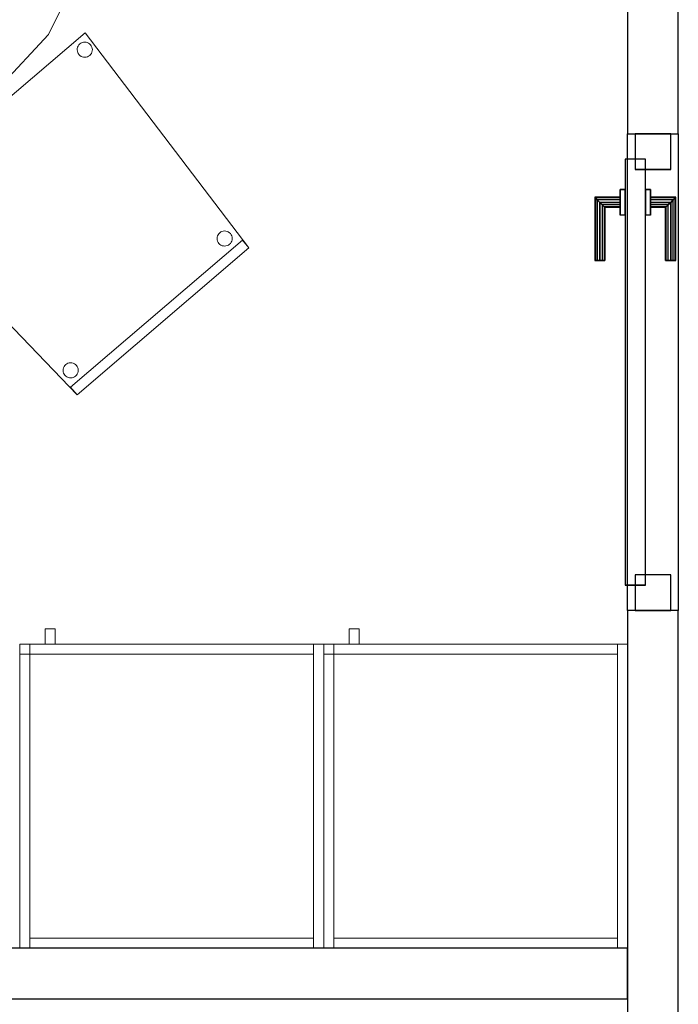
# Model space of a CAD drawing. Header units: metres. Extents: x 397.7 to 427.5, y 12.7 to 28.4.
# Tile 8 of 126: x 403.1 to 404.4, y 23.5 to 25.5. Entities that reach past the tile are written whole.
import ezdxf

# ---------------------------------------------------------------- set-up
doc = ezdxf.new("R2010")
doc.units = ezdxf.units.M
doc.layers.add('01_CARPINTERIA', color=5, linetype='Continuous', lineweight=25, true_color=0x0000ff)
for name, color, linetype, lineweight in [('02_MOBILIARIO', 7, 'Continuous', 18), ('A-DETL-____-MBND', 7, 'Continuous', 18), ('A-GENM-____-OTLN', 7, 'Continuous', 18), ('A-WALL-____-MCUT', 7, 'Continuous', 25), ('A-WALL-____-OTLN', 7, 'Continuous', 25)]:
    doc.layers.add(name, color=color, linetype=linetype, lineweight=lineweight)

# ---------------------------------------------------------------- blocks, each defined once
blk = doc.blocks.new('Family - Evans P5-151227-08_TEL_P5')
at = {"layer": 'A-WALL-____-MCUT', "color": 253, "true_color": 0xaaaaaa}
for p, q in [((0.8878, 0.1), (0, 0.1)), ((0, 0.1), (0, 0)), ((0.8878, 0), (0.8878, 0.1)), ((0, 0), (0.8878, 0))]:
    blk.add_line(p, q, dxfattribs=at)
at = {"layer": 'A-WALL-____-OTLN', "color": 253, "true_color": 0xaaaaaa}
for p, q in [((0.8878, 0.1), (0, 0.1)), ((0, 0.1), (0, 0)), ((0.8878, 0), (0.8878, 0.1)), ((0, 0), (0.8878, 0))]:
    blk.add_line(p, q, dxfattribs=at)
at = {"layer": 'A-WALL-____-OTLN', "color": 253, "lineweight": 18, "true_color": 0xaaaaaa}
blk.add_line((0, 0), (0.8878, 0), dxfattribs=at)
blk = doc.blocks.new('Family - Armai 60x60x60_P5-151229-08_TEL_P5')
at = {"layer": 'A-DETL-____-MBND', "color": 253, "true_color": 0xaaaaaa}
for p, q in [((0.05, 0.6), (0.05, 0.63)), ((0.05, 0.63), (0.07, 0.63)), ((0.05, 0.6), (0.05, 0.63)), ((0.07, 0.63), (0.05, 0.63)), ((0.07, 0.63), (0.07, 0.6)), ((0.07, 0.6), (0.07, 0.63)), ((0, 0.6), (0.02, 0.6)), ((0.02, 0.6), (0, 0.6)), ((0, 0), (0, 0.6)), ((0, 0.6), (0, 0)), ((0, 0.58), (0, 0.6)), ((0, 0.6), (0, 0.58)), ((0, 0.6), (0.02, 0.6)), ((0.02, 0.6), (0, 0.6)), ((0, 0.6), (0.6, 0.6)), ((0.6, 0.6), (0, 0.6)), ((0, 0), (0, 0.6)), ((0, 0.6), (0, 0)), ((0, 0.6), (0.6, 0.6)), ((0.6, 0.6), (0, 0.6)), ((0, 0), (0, 0.6)), ((0, 0.6), (0, 0)), ((0.02, 0.6), (0.02, 0)), ((0.02, 0), (0.02, 0.6)), ((0.02, 0.6), (0.02, 0.58)), ((0.02, 0.6), (0.02, 0.58)), ((0.02, 0.58), (0.02, 0.6)), ((0.02, 0.6), (0.58, 0.6)), ((0.02, 0.58), (0.02, 0.6)), ((0.58, 0.6), (0.02, 0.6)), ((0.07, 0.6), (0.05, 0.6)), ((0.05, 0.6), (0.07, 0.6)), ((0.58, 0.6), (0.58, 0.58)), ((0.58, 0.58), (0.58, 0.6)), ((0.58, 0.6), (0.6, 0.6)), ((0.6, 0.6), (0.58, 0.6)), ((0.58, 0), (0.58, 0.6)), ((0.58, 0.6), (0.58, 0)), ((0.6, 0.6), (0.6, 0)), ((0.6, 0), (0.6, 0.6)), ((0.6, 0.6), (0.6, 0)), ((0.6, 0), (0.6, 0.6)), ((0.6, 0.6), (0.6, 0)), ((0.6, 0), (0.6, 0.6)), ((0.02, 0.58), (0, 0.58)), ((0, 0.58), (0.02, 0.58)), ((0.58, 0.58), (0.02, 0.58)), ((0.02, 0.58), (0.58, 0.58)), ((0.02, 0), (0.02, 0.02)), ((0.02, 0.02), (0.58, 0.02)), ((0.02, 0), (0.02, 0.02)), ((0.58, 0.02), (0.02, 0.02)), ((0.58, 0.02), (0.58, 0)), ((0.58, 0), (0.58, 0.02)), ((0.02, 0), (0, 0)), ((0.02, 0), (0, 0)), ((0.6, 0), (0, 0)), ((0, 0), (0.6, 0)), ((0.6, 0), (0, 0)), ((0, 0), (0.6, 0)), ((0.58, 0), (0.02, 0)), ((0.02, 0), (0.58, 0)), ((0.6, 0), (0.58, 0)), ((0.6, 0), (0.58, 0))]:
    blk.add_line(p, q, dxfattribs=at)
blk = doc.blocks.new('Family - Evans P5-151235-08_TEL_P5')
at = {"layer": 'A-WALL-____-MCUT', "color": 253, "true_color": 0xaaaaaa}
for p, q in [((2.821, 0.1), (0, 0.1)), ((0, 0.1), (0, 0)), ((0, 0), (2.821, 0))]:
    blk.add_line(p, q, dxfattribs=at)
at = {"layer": 'A-WALL-____-OTLN', "color": 253, "true_color": 0xaaaaaa}
for p, q in [((2.821, 0.1), (0, 0.1)), ((0, 0.1), (0, 0)), ((0, 0), (2.821, 0))]:
    blk.add_line(p, q, dxfattribs=at)
at = {"layer": 'A-WALL-____-OTLN', "color": 253, "lineweight": 18, "true_color": 0xaaaaaa}
blk.add_line((0, 0), (2.821, 0), dxfattribs=at)
blk = doc.blocks.new('Family - Armai 60x60x60_P5-151255-08_TEL_P5')
at = {"layer": 'A-DETL-____-MBND', "color": 253, "true_color": 0xaaaaaa}
for p, q in [((0.05, 0.6), (0.05, 0.63)), ((0.05, 0.63), (0.07, 0.63)), ((0.05, 0.6), (0.05, 0.63)), ((0.07, 0.63), (0.05, 0.63)), ((0.07, 0.63), (0.07, 0.6)), ((0.07, 0.6), (0.07, 0.63)), ((0, 0.6), (0.6, 0.6)), ((0.6, 0.6), (0, 0.6)), ((0, 0), (0, 0.6)), ((0, 0.6), (0, 0)), ((0, 0.58), (0, 0.6)), ((0, 0.6), (0, 0.58)), ((0, 0.6), (0.02, 0.6)), ((0.02, 0.6), (0, 0.6)), ((0, 0.6), (0.02, 0.6)), ((0.02, 0.6), (0, 0.6)), ((0, 0), (0, 0.6)), ((0, 0.6), (0, 0)), ((0, 0.6), (0.6, 0.6)), ((0.6, 0.6), (0, 0.6)), ((0, 0), (0, 0.6)), ((0, 0.6), (0, 0)), ((0.02, 0.6), (0.02, 0.58)), ((0.02, 0.6), (0.02, 0.58)), ((0.02, 0.58), (0.02, 0.6)), ((0.02, 0.6), (0.58, 0.6)), ((0.02, 0.58), (0.02, 0.6)), ((0.58, 0.6), (0.02, 0.6)), ((0.02, 0.6), (0.02, 0)), ((0.02, 0), (0.02, 0.6)), ((0.07, 0.6), (0.05, 0.6)), ((0.05, 0.6), (0.07, 0.6)), ((0.58, 0.6), (0.58, 0.58)), ((0.58, 0.58), (0.58, 0.6)), ((0.58, 0.6), (0.6, 0.6)), ((0.6, 0.6), (0.58, 0.6)), ((0.58, 0), (0.58, 0.6)), ((0.58, 0.6), (0.58, 0)), ((0.6, 0.6), (0.6, 0)), ((0.6, 0), (0.6, 0.6)), ((0.6, 0.6), (0.6, 0)), ((0.6, 0), (0.6, 0.6)), ((0.6, 0.6), (0.6, 0)), ((0.6, 0), (0.6, 0.6)), ((0.02, 0.58), (0, 0.58)), ((0, 0.58), (0.02, 0.58)), ((0.58, 0.58), (0.02, 0.58)), ((0.02, 0.58), (0.58, 0.58)), ((0.02, 0), (0.02, 0.02)), ((0.02, 0.02), (0.58, 0.02)), ((0.02, 0), (0.02, 0.02)), ((0.58, 0.02), (0.02, 0.02)), ((0.58, 0.02), (0.58, 0)), ((0.58, 0), (0.58, 0.02)), ((0.6, 0), (0, 0)), ((0, 0), (0.6, 0)), ((0.02, 0), (0, 0)), ((0.02, 0), (0, 0)), ((0.6, 0), (0, 0)), ((0, 0), (0.6, 0)), ((0.58, 0), (0.02, 0)), ((0.02, 0), (0.58, 0)), ((0.6, 0), (0.58, 0)), ((0.6, 0), (0.58, 0))]:
    blk.add_line(p, q, dxfattribs=at)
blk = doc.blocks.new('Family - Armai 60x60x60_P5-151274-08_TEL_P5')
at = {"layer": 'A-DETL-____-MBND', "color": 253, "true_color": 0xaaaaaa}
for p, q in [((0.05, 0.6), (0.05, 0.63)), ((0.05, 0.63), (0.07, 0.63)), ((0.05, 0.6), (0.05, 0.63)), ((0.07, 0.63), (0.05, 0.63)), ((0.07, 0.63), (0.07, 0.6)), ((0.07, 0.6), (0.07, 0.63)), ((0, 0.58), (0, 0.6)), ((0, 0.6), (0, 0.58)), ((0, 0.6), (0.02, 0.6)), ((0.02, 0.6), (0, 0.6)), ((0, 0.6), (0.02, 0.6)), ((0.02, 0.6), (0, 0.6)), ((0, 0), (0, 0.6)), ((0, 0.6), (0, 0)), ((0, 0.6), (0.6, 0.6)), ((0.6, 0.6), (0, 0.6)), ((0, 0), (0, 0.6)), ((0, 0.6), (0, 0)), ((0, 0.6), (0.6, 0.6)), ((0.6, 0.6), (0, 0.6)), ((0, 0), (0, 0.6)), ((0, 0.6), (0, 0)), ((0.02, 0.6), (0.02, 0.58)), ((0.02, 0.6), (0.02, 0.58)), ((0.02, 0.6), (0.02, 0)), ((0.02, 0), (0.02, 0.6)), ((0.02, 0.58), (0.02, 0.6)), ((0.02, 0.6), (0.58, 0.6)), ((0.02, 0.58), (0.02, 0.6)), ((0.58, 0.6), (0.02, 0.6)), ((0.07, 0.6), (0.05, 0.6)), ((0.05, 0.6), (0.07, 0.6)), ((0.58, 0.6), (0.6, 0.6)), ((0.6, 0.6), (0.58, 0.6)), ((0.58, 0), (0.58, 0.6)), ((0.58, 0.6), (0.58, 0)), ((0.58, 0.6), (0.58, 0.58)), ((0.58, 0.58), (0.58, 0.6)), ((0.6, 0.6), (0.6, 0)), ((0.6, 0), (0.6, 0.6)), ((0.6, 0.6), (0.6, 0)), ((0.6, 0), (0.6, 0.6)), ((0.6, 0.6), (0.6, 0)), ((0.6, 0), (0.6, 0.6)), ((0.02, 0.58), (0, 0.58)), ((0, 0.58), (0.02, 0.58)), ((0.58, 0.58), (0.02, 0.58)), ((0.02, 0.58), (0.58, 0.58)), ((0.02, 0), (0.02, 0.02)), ((0.02, 0.02), (0.58, 0.02)), ((0.02, 0), (0.02, 0.02)), ((0.58, 0.02), (0.02, 0.02)), ((0.58, 0.02), (0.58, 0)), ((0.58, 0), (0.58, 0.02)), ((0.02, 0), (0, 0)), ((0.02, 0), (0, 0)), ((0.6, 0), (0, 0)), ((0, 0), (0.6, 0)), ((0.6, 0), (0, 0)), ((0, 0), (0.6, 0)), ((0.58, 0), (0.02, 0)), ((0.02, 0), (0.58, 0)), ((0.6, 0), (0.58, 0)), ((0.6, 0), (0.58, 0))]:
    blk.add_line(p, q, dxfattribs=at)
blk = doc.blocks.new('Family - Evans P5-151471-08_TEL_P5')
at = {"layer": 'A-WALL-____-OTLN', "color": 253, "true_color": 0xaaaaaa}
for p, q in [((0, 0.1), (0.94, 0.1)), ((0, 0), (0, 0.1)), ((0, 0.1), (0.94, 0.1)), ((0, 0), (0, 0.1)), ((0.94, 0.1), (0.94, 0)), ((0.94, 0.1), (0.94, 0)), ((0.94, 0), (0, 0)), ((0.94, 0), (0, 0))]:
    blk.add_line(p, q, dxfattribs=at)
at = {"layer": 'A-WALL-____-OTLN', "color": 253, "lineweight": 18, "true_color": 0xaaaaaa}
blk.add_line((0, 0), (0.94, 0), dxfattribs=at)
blk = doc.blocks.new('Family - Vano puerta-151473-08_TEL_P5')
at = {"layer": 'A-GENM-____-OTLN', "color": 253, "true_color": 0xaaaaaa}
for p, q in [((404.437, 25.2472), (404.337, 25.2472)), ((404.337, 25.2472), (404.337, 24.3072)), ((404.337, 24.3072), (404.337, 25.2472)), ((404.337, 25.2472), (404.437, 25.2472)), ((404.437, 24.3072), (404.437, 25.2472)), ((404.437, 25.2472), (404.437, 24.3072)), ((404.337, 24.3072), (404.437, 24.3072)), ((404.337, 24.3072), (404.437, 24.3072))]:
    blk.add_line(p, q, dxfattribs=at)
blk = doc.blocks.new('Family - Armai 60x60x60_P5-151557-08_TEL_P5')
at = {"layer": 'A-DETL-____-MBND', "color": 253, "true_color": 0xaaaaaa}
for p, q in [((0.05, 0.6), (0.05, 0.63)), ((0.05, 0.63), (0.07, 0.63)), ((0.05, 0.6), (0.05, 0.63)), ((0.07, 0.63), (0.05, 0.63)), ((0.07, 0.63), (0.07, 0.6)), ((0.07, 0.6), (0.07, 0.63)), ((0, 0.58), (0, 0.6)), ((0, 0.6), (0, 0.58)), ((0, 0.6), (0.02, 0.6)), ((0.02, 0.6), (0, 0.6)), ((0, 0.6), (0.6, 0.6)), ((0.6, 0.6), (0, 0.6)), ((0, 0), (0, 0.6)), ((0, 0.6), (0, 0)), ((0, 0.6), (0.02, 0.6)), ((0.02, 0.6), (0, 0.6)), ((0, 0), (0, 0.6)), ((0, 0.6), (0, 0)), ((0, 0.6), (0.6, 0.6)), ((0.6, 0.6), (0, 0.6)), ((0, 0), (0, 0.6)), ((0, 0.6), (0, 0)), ((0.02, 0.6), (0.02, 0.58)), ((0.02, 0.6), (0.02, 0.58)), ((0.02, 0.58), (0.02, 0.6)), ((0.02, 0.6), (0.58, 0.6)), ((0.02, 0.58), (0.02, 0.6)), ((0.58, 0.6), (0.02, 0.6)), ((0.02, 0.6), (0.02, 0)), ((0.02, 0), (0.02, 0.6)), ((0.07, 0.6), (0.05, 0.6)), ((0.05, 0.6), (0.07, 0.6)), ((0.58, 0.6), (0.6, 0.6)), ((0.6, 0.6), (0.58, 0.6)), ((0.58, 0), (0.58, 0.6)), ((0.58, 0.6), (0.58, 0)), ((0.58, 0.6), (0.58, 0.58)), ((0.58, 0.58), (0.58, 0.6)), ((0.6, 0.6), (0.6, 0)), ((0.6, 0), (0.6, 0.6)), ((0.6, 0.6), (0.6, 0)), ((0.6, 0), (0.6, 0.6)), ((0.6, 0.6), (0.6, 0)), ((0.6, 0), (0.6, 0.6)), ((0.02, 0.58), (0, 0.58)), ((0, 0.58), (0.02, 0.58)), ((0.58, 0.58), (0.02, 0.58)), ((0.02, 0.58), (0.58, 0.58)), ((0.02, 0), (0.02, 0.02)), ((0.02, 0.02), (0.58, 0.02)), ((0.02, 0), (0.02, 0.02)), ((0.58, 0.02), (0.02, 0.02)), ((0.58, 0.02), (0.58, 0)), ((0.58, 0), (0.58, 0.02)), ((0.6, 0), (0, 0)), ((0, 0), (0.6, 0)), ((0.02, 0), (0, 0)), ((0.02, 0), (0, 0)), ((0.6, 0), (0, 0)), ((0, 0), (0.6, 0)), ((0.58, 0), (0.02, 0)), ((0.02, 0), (0.58, 0)), ((0.6, 0), (0.58, 0)), ((0.6, 0), (0.58, 0))]:
    blk.add_line(p, q, dxfattribs=at)
blk = doc.blocks.new('Family - LONDR55-XX_ZZ-ARQ-CAA-M3D-Londres55-151622-08_TEL_P5')
at = {"layer": '01_CARPINTERIA', "color": 161, "true_color": 0xaaaaff}
for p, q in [((0.69, 0.1487), (0.69, 0.15)), ((0.69, 0.15), (0.69, 0.1487)), ((0.815, 0.15), (0.69, 0.15)), ((0.69, 0.145), (0.69, 0.1487)), ((0.69, 0.1487), (0.69, 0.145)), ((0.8137, 0.1487), (0.69, 0.1487)), ((0.8137, 0.1487), (0.69, 0.1487)), ((0.69, 0.14), (0.69, 0.145)), ((0.69, 0.145), (0.69, 0.14)), ((0.81, 0.145), (0.69, 0.145)), ((0.81, 0.145), (0.69, 0.145)), ((0.69, 0.135), (0.69, 0.14)), ((0.69, 0.14), (0.69, 0.135)), ((0.69, 0.14), (0.805, 0.14)), ((0.805, 0.14), (0.69, 0.14)), ((0.8, 0.135), (0.805, 0.14)), ((0.805, 0.14), (0.8, 0.135)), ((0.81, 0.145), (0.805, 0.14)), ((0.805, 0.14), (0.81, 0.145)), ((0.805, 0.14), (0.805, 0.1)), ((0.805, 0.1), (0.805, 0.14)), ((0.8137, 0.1487), (0.81, 0.145)), ((0.81, 0.145), (0.8137, 0.1487)), ((0.81, 0.1), (0.81, 0.145)), ((0.81, 0.1), (0.81, 0.145)), ((0.815, 0.15), (0.8137, 0.1487)), ((0.8137, 0.1487), (0.815, 0.15)), ((0.8137, 0.1), (0.8137, 0.1487)), ((0.8137, 0.1), (0.8137, 0.1487)), ((0.815, 0.1), (0.815, 0.15)), ((0.69, 0.135), (0.69, 0.1313)), ((0.69, 0.1313), (0.69, 0.135)), ((0.8, 0.135), (0.69, 0.135)), ((0.8, 0.135), (0.69, 0.135)), ((0.69, 0.1313), (0.69, 0.13)), ((0.69, 0.13), (0.69, 0.1313)), ((0.7963, 0.1313), (0.69, 0.1313)), ((0.7963, 0.1313), (0.69, 0.1313)), ((0.795, 0.13), (0.69, 0.13)), ((0.795, 0.13), (0.7963, 0.1313)), ((0.7963, 0.1313), (0.795, 0.13)), ((0.795, 0.1), (0.795, 0.13)), ((0.7963, 0.1313), (0.8, 0.135)), ((0.8, 0.135), (0.7963, 0.1313)), ((0.7963, 0.1), (0.7963, 0.1313)), ((0.7963, 0.1), (0.7963, 0.1313)), ((0.8, 0.1), (0.8, 0.135)), ((0.8, 0.1), (0.8, 0.135)), ((0.83, 0.1), (0.78, 0.1)), ((0.78, 0.1), (0.83, 0.1)), ((0.78, 0.09), (0.78, 0.1)), ((0.78, 0.09), (0.78, 0.1)), ((0.7963, 0.1), (0.795, 0.1)), ((0.795, 0.1), (0.7963, 0.1)), ((0.8, 0.1), (0.7963, 0.1)), ((0.7963, 0.1), (0.8, 0.1)), ((0.805, 0.1), (0.8, 0.1)), ((0.8, 0.1), (0.805, 0.1)), ((0.81, 0.1), (0.805, 0.1)), ((0.805, 0.1), (0.81, 0.1)), ((0.81, 0.1), (0.8137, 0.1)), ((0.8137, 0.1), (0.81, 0.1)), ((0.8137, 0.1), (0.815, 0.1)), ((0.815, 0.1), (0.8137, 0.1)), ((0.83, 0.09), (0.83, 0.1)), ((0.83, 0.1), (0.83, 0.09)), ((0.89, 0.09), (0.05, 0.09)), ((0.05, 0.09), (0.05, 0.05)), ((0.89, 0.09), (0.05, 0.09)), ((0.05, 0.05), (0.05, 0.09)), ((0.83, 0.09), (0.78, 0.09)), ((0.78, 0.09), (0.83, 0.09)), ((0.89, 0.05), (0.89, 0.09)), ((0.89, 0.05), (0.89, 0.09)), ((0.07, 0.07), (0, 0.07)), ((0, 0.07), (0, 0)), ((0.07, 0.07), (0, 0.07)), ((0, 0), (0, 0.07)), ((0.07, 0), (0.07, 0.07)), ((0.07, 0), (0.07, 0.07)), ((0.94, 0.07), (0.87, 0.07)), ((0.87, 0.07), (0.87, 0)), ((0.94, 0.07), (0.87, 0.07)), ((0.87, 0), (0.87, 0.07)), ((0.94, 0), (0.94, 0.07)), ((0.94, 0), (0.94, 0.07)), ((0.05, 0.05), (0.89, 0.05)), ((0.05, 0.05), (0.89, 0.05)), ((0.78, 0.05), (0.83, 0.05)), ((0.83, 0.05), (0.78, 0.05)), ((0.78, 0.04), (0.78, 0.05)), ((0.78, 0.04), (0.78, 0.05)), ((0.78, 0.04), (0.83, 0.04)), ((0.83, 0.04), (0.78, 0.04)), ((0.7963, 0.04), (0.795, 0.04)), ((0.795, 0.04), (0.7963, 0.04)), ((0.795, 0.01), (0.795, 0.04)), ((0.8, 0.04), (0.7963, 0.04)), ((0.7963, 0.04), (0.8, 0.04)), ((0.7963, 0.0087), (0.7963, 0.04)), ((0.7963, 0.0087), (0.7963, 0.04)), ((0.8, 0.04), (0.805, 0.04)), ((0.805, 0.04), (0.8, 0.04)), ((0.8, 0.005), (0.8, 0.04)), ((0.8, 0.005), (0.8, 0.04)), ((0.805, 0.04), (0.81, 0.04)), ((0.81, 0.04), (0.805, 0.04)), ((0.805, 0.04), (0.805, 0)), ((0.805, 0), (0.805, 0.04)), ((0.81, 0.04), (0.8137, 0.04)), ((0.8137, 0.04), (0.81, 0.04)), ((0.81, -0.005), (0.81, 0.04)), ((0.81, -0.005), (0.81, 0.04)), ((0.8137, 0.04), (0.815, 0.04)), ((0.815, 0.04), (0.8137, 0.04)), ((0.8137, -0.0087), (0.8137, 0.04)), ((0.8137, -0.0087), (0.8137, 0.04)), ((0.815, -0.01), (0.815, 0.04)), ((0.83, 0.04), (0.83, 0.05)), ((0.83, 0.05), (0.83, 0.04)), ((0, 0), (0.07, 0)), ((0, 0), (0.07, 0)), ((0.69, 0.0087), (0.69, 0.01)), ((0.69, 0.01), (0.69, 0.0087)), ((0.69, 0.01), (0.795, 0.01)), ((0.69, 0.005), (0.69, 0.0087)), ((0.69, 0.0087), (0.69, 0.005)), ((0.69, 0.0087), (0.7963, 0.0087)), ((0.69, 0.0087), (0.7963, 0.0087)), ((0.69, 0), (0.69, 0.005)), ((0.69, 0.005), (0.69, 0)), ((0.69, 0.005), (0.8, 0.005)), ((0.69, 0.005), (0.8, 0.005)), ((0.69, -0.005), (0.69, 0)), ((0.69, 0), (0.69, -0.005)), ((0.805, 0), (0.69, 0)), ((0.69, 0), (0.805, 0)), ((0.7963, 0.0087), (0.795, 0.01)), ((0.795, 0.01), (0.7963, 0.0087)), ((0.8, 0.005), (0.7963, 0.0087)), ((0.7963, 0.0087), (0.8, 0.005)), ((0.805, 0), (0.8, 0.005)), ((0.8, 0.005), (0.805, 0)), ((0.81, -0.005), (0.805, 0)), ((0.87, 0), (0.94, 0)), ((0.87, 0), (0.94, 0)), ((0.69, -0.005), (0.69, -0.0087)), ((0.69, -0.0087), (0.69, -0.005)), ((0.69, -0.005), (0.81, -0.005)), ((0.69, -0.005), (0.81, -0.005)), ((0.69, -0.0087), (0.69, -0.01)), ((0.69, -0.01), (0.69, -0.0087)), ((0.69, -0.0087), (0.8137, -0.0087)), ((0.69, -0.0087), (0.8137, -0.0087)), ((0.69, -0.01), (0.815, -0.01)), ((0.805, 0), (0.81, -0.005)), ((0.81, -0.005), (0.8137, -0.0087)), ((0.8137, -0.0087), (0.81, -0.005)), ((0.8137, -0.0087), (0.815, -0.01)), ((0.815, -0.01), (0.8137, -0.0087))]:
    blk.add_line(p, q, dxfattribs=at)
blk = doc.blocks.new('Family - Porta P5-151623-08_TEL_P5')
blk.add_blockref('Family - LONDR55-XX_ZZ-ARQ-CAA-M3D-Londres55-151622-08_TEL_P5', (0, 0))
blk = doc.blocks.new('Family - Taula 200X120_P5-151650-08_TEL_P5')
at = {"layer": 'A-DETL-____-MBND', "color": 253, "true_color": 0xaaaaaa}
for p, q in [((1.1795, 0.368), (1.1195, 0.2483)), ((1.1195, 0.2483), (1.1795, 0.368)), ((1.1195, 0.2483), (1.0242, 0.1454)), ((1.0242, 0.1454), (1.1195, 0.2483))]:
    blk.add_line(p, q, dxfattribs=at)
blk = doc.blocks.new('Family - Evans P5-151679-08_TEL_P5')
at = {"layer": 'A-WALL-____-MCUT', "color": 253, "true_color": 0xaaaaaa}
for p, q in [((3.9753, 0.1), (0.0198, 0.1)), ((3.9753, 0), (3.9753, 0.1)), ((0, 0), (3.9753, 0))]:
    blk.add_line(p, q, dxfattribs=at)
at = {"layer": 'A-WALL-____-OTLN', "color": 253, "true_color": 0xaaaaaa}
for p, q in [((3.9753, 0.1), (0.0198, 0.1)), ((3.9753, 0), (3.9753, 0.1)), ((0, 0), (3.9753, 0))]:
    blk.add_line(p, q, dxfattribs=at)
at = {"layer": 'A-WALL-____-OTLN', "color": 253, "lineweight": 18, "true_color": 0xaaaaaa}
blk.add_line((0, 0), (3.9753, 0), dxfattribs=at)
blk = doc.blocks.new('Family - Cadira confident_P5-151968-08_TEL_P5')
at = {"layer": 'A-DETL-____-MBND', "color": 253, "true_color": 0xaaaaaa}
for p, q in [((0, 0.3852), (0.3849, 0.7145)), ((0.3849, 0.7145), (0, 0.3852)), ((0.3849, 0.7145), (0.7083, 0.2903)), ((0.7083, 0.2903), (0.3849, 0.7145)), ((0.3693, 0.6808), (0.3695, 0.6834)), ((0.3695, 0.6834), (0.3693, 0.6808)), ((0.3696, 0.6782), (0.3693, 0.6808)), ((0.3693, 0.6808), (0.3696, 0.6782)), ((0.3695, 0.6834), (0.3702, 0.6859)), ((0.3702, 0.6859), (0.3695, 0.6834)), ((0.3702, 0.6859), (0.3713, 0.6883)), ((0.3713, 0.6883), (0.3702, 0.6859)), ((0.3713, 0.6883), (0.3727, 0.6904)), ((0.3727, 0.6904), (0.3713, 0.6883)), ((0.3727, 0.6904), (0.3746, 0.6923)), ((0.3746, 0.6923), (0.3727, 0.6904)), ((0.3746, 0.6923), (0.3767, 0.6938)), ((0.3767, 0.6938), (0.3746, 0.6923)), ((0.3767, 0.6938), (0.379, 0.6949)), ((0.379, 0.6949), (0.3767, 0.6938)), ((0.379, 0.6949), (0.3815, 0.6956)), ((0.3815, 0.6956), (0.379, 0.6949)), ((0.3815, 0.6956), (0.3841, 0.6959)), ((0.3841, 0.6959), (0.3815, 0.6956)), ((0.3841, 0.6959), (0.3867, 0.6957)), ((0.3867, 0.6957), (0.3841, 0.6959)), ((0.3867, 0.6957), (0.3892, 0.695)), ((0.3892, 0.695), (0.3867, 0.6957)), ((0.3892, 0.695), (0.3916, 0.6939)), ((0.3916, 0.6939), (0.3892, 0.695)), ((0.3916, 0.6939), (0.3938, 0.6925)), ((0.3938, 0.6925), (0.3916, 0.6939)), ((0.3938, 0.6925), (0.3956, 0.6906)), ((0.3956, 0.6906), (0.3938, 0.6925)), ((0.3956, 0.6906), (0.3971, 0.6885)), ((0.3971, 0.6885), (0.3956, 0.6906)), ((0.3971, 0.6885), (0.3983, 0.6862)), ((0.3983, 0.6862), (0.3971, 0.6885)), ((0.3983, 0.6862), (0.399, 0.6837)), ((0.399, 0.6837), (0.3983, 0.6862)), ((0.399, 0.6837), (0.3992, 0.6811)), ((0.3992, 0.6811), (0.399, 0.6837)), ((0.3992, 0.6811), (0.399, 0.6785)), ((0.399, 0.6785), (0.3992, 0.6811)), ((0.3703, 0.6757), (0.3696, 0.6782)), ((0.3696, 0.6782), (0.3703, 0.6757)), ((0.3714, 0.6733), (0.3703, 0.6757)), ((0.3703, 0.6757), (0.3714, 0.6733)), ((0.3729, 0.6712), (0.3714, 0.6733)), ((0.3714, 0.6733), (0.3729, 0.6712)), ((0.3748, 0.6694), (0.3729, 0.6712)), ((0.3729, 0.6712), (0.3748, 0.6694)), ((0.3769, 0.6679), (0.3748, 0.6694)), ((0.3748, 0.6694), (0.3769, 0.6679)), ((0.3793, 0.6668), (0.3769, 0.6679)), ((0.3769, 0.6679), (0.3793, 0.6668)), ((0.3818, 0.6662), (0.3793, 0.6668)), ((0.3793, 0.6668), (0.3818, 0.6662)), ((0.3844, 0.666), (0.3818, 0.6662)), ((0.3818, 0.6662), (0.3844, 0.666)), ((0.387, 0.6662), (0.3844, 0.666)), ((0.3844, 0.666), (0.387, 0.6662)), ((0.3895, 0.6669), (0.387, 0.6662)), ((0.387, 0.6662), (0.3895, 0.6669)), ((0.3919, 0.6681), (0.3895, 0.6669)), ((0.3895, 0.6669), (0.3919, 0.6681)), ((0.394, 0.6696), (0.3919, 0.6681)), ((0.3919, 0.6681), (0.394, 0.6696)), ((0.3958, 0.6714), (0.394, 0.6696)), ((0.394, 0.6696), (0.3958, 0.6714)), ((0.3973, 0.6736), (0.3958, 0.6714)), ((0.3958, 0.6714), (0.3973, 0.6736)), ((0.3984, 0.6759), (0.3973, 0.6736)), ((0.3973, 0.6736), (0.3984, 0.6759)), ((0.399, 0.6785), (0.3984, 0.6759)), ((0.3984, 0.6759), (0.399, 0.6785)), ((0.0206, 0.3869), (0.0217, 0.3892)), ((0.0217, 0.3892), (0.0206, 0.3869)), ((0.0217, 0.3892), (0.0232, 0.3914)), ((0.0232, 0.3914), (0.0217, 0.3892)), ((0.0232, 0.3914), (0.025, 0.3932)), ((0.025, 0.3932), (0.0232, 0.3914)), ((0.025, 0.3932), (0.0271, 0.3948)), ((0.0271, 0.3948), (0.025, 0.3932)), ((0.0271, 0.3948), (0.0295, 0.3959)), ((0.0295, 0.3959), (0.0271, 0.3948)), ((0.0295, 0.3959), (0.032, 0.3966)), ((0.032, 0.3966), (0.0295, 0.3959)), ((0.032, 0.3966), (0.0346, 0.3968)), ((0.0346, 0.3968), (0.032, 0.3966)), ((0.0346, 0.3968), (0.0372, 0.3966)), ((0.0372, 0.3966), (0.0346, 0.3968)), ((0.0372, 0.3966), (0.0397, 0.396)), ((0.0397, 0.396), (0.0372, 0.3966)), ((0.0397, 0.396), (0.0421, 0.3949)), ((0.0421, 0.3949), (0.0397, 0.396)), ((0.0421, 0.3949), (0.0442, 0.3934)), ((0.0442, 0.3934), (0.0421, 0.3949)), ((0.0442, 0.3934), (0.0461, 0.3916)), ((0.0461, 0.3916), (0.0442, 0.3934)), ((0.0461, 0.3916), (0.0476, 0.3895)), ((0.0476, 0.3895), (0.0461, 0.3916)), ((0.0476, 0.3895), (0.0487, 0.3871)), ((0.0487, 0.3871), (0.0476, 0.3895)), ((0.369, 0), (0, 0.3852)), ((0, 0.3852), (0.369, 0)), ((0.0198, 0.3818), (0.02, 0.3843)), ((0.02, 0.3843), (0.0198, 0.3818)), ((0.02, 0.3792), (0.0198, 0.3818)), ((0.0198, 0.3818), (0.02, 0.3792)), ((0.02, 0.3843), (0.0206, 0.3869)), ((0.0206, 0.3869), (0.02, 0.3843)), ((0.0207, 0.3766), (0.02, 0.3792)), ((0.02, 0.3792), (0.0207, 0.3766)), ((0.0219, 0.3743), (0.0207, 0.3766)), ((0.0207, 0.3766), (0.0219, 0.3743)), ((0.0234, 0.3722), (0.0219, 0.3743)), ((0.0219, 0.3743), (0.0234, 0.3722)), ((0.0252, 0.3704), (0.0234, 0.3722)), ((0.0234, 0.3722), (0.0252, 0.3704)), ((0.0274, 0.3689), (0.0252, 0.3704)), ((0.0252, 0.3704), (0.0274, 0.3689)), ((0.0444, 0.3705), (0.0423, 0.369)), ((0.0423, 0.369), (0.0444, 0.3705)), ((0.0463, 0.3724), (0.0444, 0.3705)), ((0.0444, 0.3705), (0.0463, 0.3724)), ((0.0477, 0.3745), (0.0463, 0.3724)), ((0.0463, 0.3724), (0.0477, 0.3745)), ((0.0488, 0.3769), (0.0477, 0.3745)), ((0.0477, 0.3745), (0.0488, 0.3769)), ((0.0487, 0.3871), (0.0494, 0.3846)), ((0.0494, 0.3846), (0.0487, 0.3871)), ((0.0495, 0.3794), (0.0488, 0.3769)), ((0.0488, 0.3769), (0.0495, 0.3794)), ((0.0494, 0.3846), (0.0497, 0.382)), ((0.0497, 0.382), (0.0494, 0.3846)), ((0.0497, 0.382), (0.0495, 0.3794)), ((0.0495, 0.3794), (0.0497, 0.382)), ((0.0297, 0.3678), (0.0274, 0.3689)), ((0.0274, 0.3689), (0.0297, 0.3678)), ((0.0323, 0.3672), (0.0297, 0.3678)), ((0.0297, 0.3678), (0.0323, 0.3672)), ((0.0349, 0.367), (0.0323, 0.3672)), ((0.0323, 0.3672), (0.0349, 0.367)), ((0.0375, 0.3672), (0.0349, 0.367)), ((0.0349, 0.367), (0.0375, 0.3672)), ((0.04, 0.3679), (0.0375, 0.3672)), ((0.0375, 0.3672), (0.04, 0.3679)), ((0.0423, 0.369), (0.04, 0.3679)), ((0.04, 0.3679), (0.0423, 0.369)), ((0.6453, 0.3084), (0.6455, 0.311)), ((0.6455, 0.311), (0.6453, 0.3084)), ((0.6455, 0.311), (0.6462, 0.3135)), ((0.6462, 0.3135), (0.6455, 0.311)), ((0.6462, 0.3135), (0.6473, 0.3159)), ((0.6473, 0.3159), (0.6462, 0.3135)), ((0.6473, 0.3159), (0.6487, 0.318)), ((0.6487, 0.318), (0.6473, 0.3159)), ((0.6487, 0.318), (0.6506, 0.3199)), ((0.6506, 0.3199), (0.6487, 0.318)), ((0.6506, 0.3199), (0.6527, 0.3214)), ((0.6527, 0.3214), (0.6506, 0.3199)), ((0.6527, 0.3214), (0.655, 0.3225)), ((0.655, 0.3225), (0.6527, 0.3214)), ((0.655, 0.3225), (0.6575, 0.3232)), ((0.6575, 0.3232), (0.655, 0.3225)), ((0.6575, 0.3232), (0.6601, 0.3234)), ((0.6601, 0.3234), (0.6575, 0.3232)), ((0.6601, 0.3234), (0.6627, 0.3232)), ((0.6627, 0.3232), (0.6601, 0.3234)), ((0.6627, 0.3232), (0.6652, 0.3226)), ((0.6652, 0.3226), (0.6627, 0.3232)), ((0.6652, 0.3226), (0.6676, 0.3215)), ((0.6676, 0.3215), (0.6652, 0.3226)), ((0.6676, 0.3215), (0.6698, 0.32)), ((0.6698, 0.32), (0.6676, 0.3215)), ((0.6698, 0.32), (0.6716, 0.3182)), ((0.6716, 0.3182), (0.6698, 0.32)), ((0.6716, 0.3182), (0.6731, 0.3161)), ((0.6731, 0.3161), (0.6716, 0.3182)), ((0.6731, 0.3161), (0.6743, 0.3138)), ((0.6743, 0.3138), (0.6731, 0.3161)), ((0.6743, 0.3138), (0.675, 0.3112)), ((0.675, 0.3112), (0.6743, 0.3138)), ((0.675, 0.3112), (0.6752, 0.3087)), ((0.6752, 0.3087), (0.675, 0.3112)), ((0.356, 0.0152), (0.6953, 0.3055)), ((0.6953, 0.3055), (0.356, 0.0152)), ((0.6456, 0.3058), (0.6453, 0.3084)), ((0.6453, 0.3084), (0.6456, 0.3058)), ((0.6463, 0.3033), (0.6456, 0.3058)), ((0.6456, 0.3058), (0.6463, 0.3033)), ((0.6474, 0.3009), (0.6463, 0.3033)), ((0.6463, 0.3033), (0.6474, 0.3009)), ((0.6489, 0.2988), (0.6474, 0.3009)), ((0.6474, 0.3009), (0.6489, 0.2988)), ((0.6508, 0.297), (0.6489, 0.2988)), ((0.6489, 0.2988), (0.6508, 0.297)), ((0.6529, 0.2955), (0.6508, 0.297)), ((0.6508, 0.297), (0.6529, 0.2955)), ((0.6553, 0.2944), (0.6529, 0.2955)), ((0.6529, 0.2955), (0.6553, 0.2944)), ((0.6578, 0.2938), (0.6553, 0.2944)), ((0.6553, 0.2944), (0.6578, 0.2938)), ((0.6604, 0.2936), (0.6578, 0.2938)), ((0.6578, 0.2938), (0.6604, 0.2936)), ((0.663, 0.2938), (0.6604, 0.2936)), ((0.6604, 0.2936), (0.663, 0.2938)), ((0.6655, 0.2945), (0.663, 0.2938)), ((0.663, 0.2938), (0.6655, 0.2945)), ((0.6679, 0.2956), (0.6655, 0.2945)), ((0.6655, 0.2945), (0.6679, 0.2956)), ((0.67, 0.2972), (0.6679, 0.2956)), ((0.6679, 0.2956), (0.67, 0.2972)), ((0.6718, 0.299), (0.67, 0.2972)), ((0.67, 0.2972), (0.6718, 0.299)), ((0.6733, 0.3012), (0.6718, 0.299)), ((0.6718, 0.299), (0.6733, 0.3012)), ((0.6744, 0.3035), (0.6733, 0.3012)), ((0.6733, 0.3012), (0.6744, 0.3035)), ((0.675, 0.3061), (0.6744, 0.3035)), ((0.6744, 0.3035), (0.675, 0.3061)), ((0.6752, 0.3087), (0.675, 0.3061)), ((0.675, 0.3061), (0.6752, 0.3087)), ((0.6953, 0.3055), (0.7083, 0.2903)), ((0.7083, 0.2903), (0.6953, 0.3055)), ((0.7083, 0.2903), (0.369, 0)), ((0.369, 0), (0.7083, 0.2903)), ((0.7083, 0.2903), (0.369, 0)), ((0.369, 0), (0.7083, 0.2903)), ((0.3448, 0.058), (0.3466, 0.0598)), ((0.3466, 0.0598), (0.3448, 0.058)), ((0.3466, 0.0598), (0.3487, 0.0614)), ((0.3487, 0.0614), (0.3466, 0.0598)), ((0.3487, 0.0614), (0.3511, 0.0625)), ((0.3511, 0.0625), (0.3487, 0.0614)), ((0.3511, 0.0625), (0.3536, 0.0632)), ((0.3536, 0.0632), (0.3511, 0.0625)), ((0.3536, 0.0632), (0.3562, 0.0634)), ((0.3562, 0.0634), (0.3536, 0.0632)), ((0.3562, 0.0634), (0.3588, 0.0632)), ((0.3588, 0.0632), (0.3562, 0.0634)), ((0.3588, 0.0632), (0.3613, 0.0626)), ((0.3613, 0.0626), (0.3588, 0.0632)), ((0.3613, 0.0626), (0.3637, 0.0615)), ((0.3637, 0.0615), (0.3613, 0.0626)), ((0.3637, 0.0615), (0.3658, 0.06)), ((0.3658, 0.06), (0.3637, 0.0615)), ((0.3658, 0.06), (0.3677, 0.0582)), ((0.3677, 0.0582), (0.3658, 0.06)), ((0.3414, 0.0483), (0.3416, 0.0509)), ((0.3416, 0.0509), (0.3414, 0.0483)), ((0.3416, 0.0458), (0.3414, 0.0483)), ((0.3414, 0.0483), (0.3416, 0.0458)), ((0.3416, 0.0509), (0.3422, 0.0535)), ((0.3422, 0.0535), (0.3416, 0.0509)), ((0.3423, 0.0432), (0.3416, 0.0458)), ((0.3416, 0.0458), (0.3423, 0.0432)), ((0.3422, 0.0535), (0.3433, 0.0558)), ((0.3433, 0.0558), (0.3422, 0.0535)), ((0.3435, 0.0409), (0.3423, 0.0432)), ((0.3423, 0.0432), (0.3435, 0.0409)), ((0.3433, 0.0558), (0.3448, 0.058)), ((0.3448, 0.058), (0.3433, 0.0558)), ((0.345, 0.0388), (0.3435, 0.0409)), ((0.3435, 0.0409), (0.345, 0.0388)), ((0.3679, 0.039), (0.366, 0.0371)), ((0.366, 0.0371), (0.3679, 0.039)), ((0.3677, 0.0582), (0.3692, 0.0561)), ((0.3692, 0.0561), (0.3677, 0.0582)), ((0.3693, 0.0411), (0.3679, 0.039)), ((0.3679, 0.039), (0.3693, 0.0411)), ((0.3692, 0.0561), (0.3703, 0.0537)), ((0.3703, 0.0537), (0.3692, 0.0561)), ((0.3704, 0.0435), (0.3693, 0.0411)), ((0.3693, 0.0411), (0.3704, 0.0435)), ((0.3703, 0.0537), (0.371, 0.0512)), ((0.371, 0.0512), (0.3703, 0.0537)), ((0.3711, 0.046), (0.3704, 0.0435)), ((0.3704, 0.0435), (0.3711, 0.046)), ((0.371, 0.0512), (0.3713, 0.0486)), ((0.3713, 0.0486), (0.371, 0.0512)), ((0.3713, 0.0486), (0.3711, 0.046)), ((0.3711, 0.046), (0.3713, 0.0486)), ((0.3468, 0.037), (0.345, 0.0388)), ((0.345, 0.0388), (0.3468, 0.037)), ((0.349, 0.0355), (0.3468, 0.037)), ((0.3468, 0.037), (0.349, 0.0355)), ((0.3513, 0.0344), (0.349, 0.0355)), ((0.349, 0.0355), (0.3513, 0.0344)), ((0.3539, 0.0338), (0.3513, 0.0344)), ((0.3513, 0.0344), (0.3539, 0.0338)), ((0.3565, 0.0335), (0.3539, 0.0338)), ((0.3539, 0.0338), (0.3565, 0.0335)), ((0.3591, 0.0338), (0.3565, 0.0335)), ((0.3565, 0.0335), (0.3591, 0.0338)), ((0.3616, 0.0345), (0.3591, 0.0338)), ((0.3591, 0.0338), (0.3616, 0.0345)), ((0.3639, 0.0356), (0.3616, 0.0345)), ((0.3616, 0.0345), (0.3639, 0.0356)), ((0.366, 0.0371), (0.3639, 0.0356)), ((0.3639, 0.0356), (0.366, 0.0371)), ((0.369, 0), (0.356, 0.0152)), ((0.356, 0.0152), (0.369, 0))]:
    blk.add_line(p, q, dxfattribs=at)
blk = doc.blocks.new('LONDR55-XX_ZZ-ARQ-CAA-M3D-Londres55_ifc-1-08_TEL_P5')
at = {"layer": '01_CARPINTERIA', "color": 253, "lineweight": 18, "true_color": 0xaaaaaa, "rotation": 90}
blk.add_blockref('Family - Porta P5-151623-08_TEL_P5', (404.422, 24.3072), dxfattribs=at)
at = {"layer": '02_MOBILIARIO', "color": 253, "lineweight": 18, "true_color": 0xaaaaaa}
for name, p in [('Family - Taula 200X120_P5-151650-08_TEL_P5', (402.0742, 25.1953)), ('Family - Cadira confident_P5-151968-08_TEL_P5', (402.8812, 24.7323)), ('Family - Armai 60x60x60_P5-151229-08_TEL_P5', (403.137, 23.6407)), ('Family - Armai 60x60x60_P5-151274-08_TEL_P5', (403.137, 23.6407)), ('Family - Armai 60x60x60_P5-151255-08_TEL_P5', (403.737, 23.6407)), ('Family - Armai 60x60x60_P5-151557-08_TEL_P5', (403.737, 23.6407))]:
    blk.add_blockref(name, p, dxfattribs=at)
at = {"layer": 'A-GENM-____-OTLN', "color": 253, "lineweight": 18, "true_color": 0xaaaaaa}
blk.add_blockref('Family - Vano puerta-151473-08_TEL_P5', (0, 0), dxfattribs=at)
at = {"layer": 'A-WALL-____-OTLN', "color": 253, "lineweight": 18, "true_color": 0xaaaaaa, "rotation": 90}
for name, p in [('Family - Evans P5-151235-08_TEL_P5', (404.437, 25.2472)), ('Family - Evans P5-151471-08_TEL_P5', (404.437, 24.3072)), ('Family - Evans P5-151227-08_TEL_P5', (404.437, 23.4195))]:
    blk.add_blockref(name, p, dxfattribs=at)
at = {"layer": 'A-WALL-____-OTLN', "color": 253, "lineweight": 18, "true_color": 0xaaaaaa}
blk.add_blockref('Family - Evans P5-151679-08_TEL_P5', (400.3617, 23.5407), dxfattribs=at)

msp = doc.modelspace()

# ---------------------------------------------------------------- block references
at = {"lineweight": 5}
msp.add_blockref('LONDR55-XX_ZZ-ARQ-CAA-M3D-Londres55_ifc-1-08_TEL_P5', (0, 0), dxfattribs=at)

doc.saveas('drawing.dxf')
